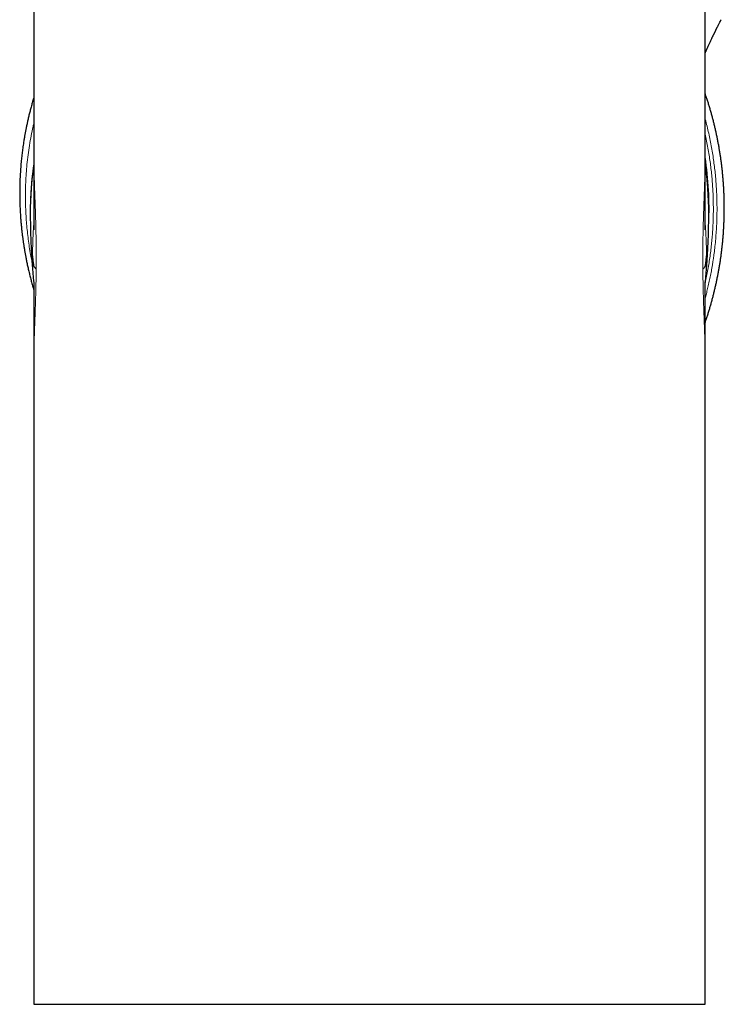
# Model space of a CAD drawing. Header units: millimetres. Extents: x 8 to 701, y 12 to 648.
# Tile 203 of 205: x 514 to 562, y 397 to 465. Entities that reach past the tile are written whole.
import ezdxf

# ---------------------------------------------------------------- set-up
doc = ezdxf.new("R2010")
doc.units = ezdxf.units.MM

msp = doc.modelspace()

# ---------------------------------------------------------------- linework, layer by layer
at = {"color": 7, "linetype": 'Continuous', "lineweight": 30}
for p, q in [((514.586, 494.2), (514.586, 455.164)), ((560.586, 455.164), (560.586, 494.2)), ((514.586, 455.164), (514.586, 455.14)), ((560.586, 455.128), (560.586, 455.164)), ((514.586, 441.499), (514.586, 397.2)), ((560.586, 397.2), (560.586, 441.499)), ((514.586, 397.2), (537.586, 397.2)), ((537.586, 397.2), (560.586, 397.2))]:
    msp.add_line(p, q, dxfattribs=at)
at = {"color": 252, "linetype": 'Continuous', "lineweight": 0}
for p, q in [((514.586, 455.14), (514.586, 455.095)), ((560.586, 455.095), (560.586, 455.128))]:
    msp.add_line(p, q, dxfattribs=at)
at = {"color": 7, "linetype": 'Continuous', "lineweight": 30}
for centre, start, end in [((537.411, 451.429), 171.58739, 180.14917), ((537.761, 451.429), 359.85088, 8.41056)]:
    msp.add_arc(centre, 23.075, start, end, dxfattribs=at)
at = {"color": 252, "linetype": 'Continuous', "lineweight": 0}
msp.add_arc((537.762, 451.743), 23.092, 357.46287, 8.72342, dxfattribs=at)
at = {"color": 7, "linetype": 'Continuous', "lineweight": 30}
for points, knots in [([(560.586, 462.365), (560.59, 462.374), (560.602, 462.403), (560.623, 462.452), (560.648, 462.513), (560.674, 462.573), (560.699, 462.631), (560.723, 462.687), (560.755, 462.76), (560.794, 462.848), (560.838, 462.948), (560.882, 463.044), (560.926, 463.14), (560.972, 463.239), (561.02, 463.34), (561.059, 463.423), (561.088, 463.484), (561.106, 463.519), (561.12, 463.55), (561.134, 463.578), (561.149, 463.608), (561.167, 463.645), (561.187, 463.687), (561.209, 463.731), (561.231, 463.776), (561.254, 463.822), (561.277, 463.868), (561.298, 463.911), (561.318, 463.95), (561.334, 463.983), (561.349, 464.013), (561.365, 464.044), (561.384, 464.083), (561.409, 464.13), (561.438, 464.188), (561.472, 464.255), (561.511, 464.332), (561.555, 464.418), (561.605, 464.514), (561.649, 464.599), (561.676, 464.653), (561.686, 464.672)], [0, 0, 0, 0, 0.010886, 0.036725, 0.063013, 0.088529, 0.113274, 0.137251, 0.160459, 0.206602, 0.249389, 0.288829, 0.330354, 0.373312, 0.4177, 0.463213, 0.481509, 0.497242, 0.510416, 0.52167, 0.535183, 0.551715, 0.571185, 0.59153, 0.612036, 0.632703, 0.653533, 0.67341, 0.690655, 0.705258, 0.717524, 0.729925, 0.746398, 0.76695, 0.791582, 0.820295, 0.853087, 0.889955, 0.930897, 0.975907, 1, 1, 1, 1]), ([(560.587, 443.911), (560.592, 443.924), (560.625, 444.019), (560.684, 444.198), (560.765, 444.447), (560.843, 444.697), (560.919, 444.948), (560.991, 445.2), (561.061, 445.453), (561.129, 445.707), (561.193, 445.961), (561.255, 446.216), (561.314, 446.471), (561.37, 446.728), (561.423, 446.985), (561.474, 447.242), (561.521, 447.5), (561.566, 447.759), (561.609, 448.018), (561.648, 448.278), (561.684, 448.538), (561.718, 448.798), (561.749, 449.059), (561.777, 449.32), (561.802, 449.582), (561.825, 449.843), (561.844, 450.105), (561.861, 450.368), (561.874, 450.63), (561.885, 450.893), (561.893, 451.155), (561.899, 451.418), (561.901, 451.681), (561.9, 451.944), (561.897, 452.207), (561.891, 452.47), (561.882, 452.733), (561.87, 452.996), (561.855, 453.259), (561.837, 453.521), (561.817, 453.784), (561.793, 454.046), (561.767, 454.308), (561.738, 454.569), (561.706, 454.831), (561.671, 455.092), (561.633, 455.353), (561.592, 455.613), (561.549, 455.873), (561.503, 456.132), (561.453, 456.391), (561.402, 456.65), (561.347, 456.907), (561.289, 457.165), (561.229, 457.421), (561.166, 457.678), (561.1, 457.933), (561.031, 458.188), (560.959, 458.442), (560.885, 458.695), (560.808, 458.947), (560.728, 459.199), (560.654, 459.423), (560.606, 459.563), (560.586, 459.62)], [0, 0, 0, 0, 0.002524, 0.018902, 0.035281, 0.051663, 0.068046, 0.084432, 0.10082, 0.11721, 0.133602, 0.149996, 0.166392, 0.18279, 0.19919, 0.215593, 0.231997, 0.248403, 0.264811, 0.281221, 0.297633, 0.314048, 0.330464, 0.346882, 0.363302, 0.379724, 0.396148, 0.412574, 0.429002, 0.445432, 0.461864, 0.478298, 0.494734, 0.511171, 0.527611, 0.544053, 0.560497, 0.576942, 0.59339, 0.60984, 0.626291, 0.642745, 0.6592, 0.675658, 0.692118, 0.708579, 0.725043, 0.741508, 0.757976, 0.774446, 0.790918, 0.807391, 0.823867, 0.840345, 0.856825, 0.873307, 0.889792, 0.906278, 0.922767, 0.939257, 0.95575, 0.972245, 0.988742, 1, 1, 1, 1]), ([(514.586, 459.358), (514.571, 459.308), (514.525, 459.158), (514.454, 458.91), (514.374, 458.619), (514.3, 458.335), (514.232, 458.059), (514.17, 457.793), (514.113, 457.536), (514.061, 457.289), (514.014, 457.051), (513.971, 456.819), (513.931, 456.594), (513.895, 456.376), (513.863, 456.167), (513.833, 455.967), (513.799, 455.713), (513.76, 455.401), (513.717, 455.001), (513.679, 454.573), (513.648, 454.115), (513.627, 453.666), (513.614, 453.226), (513.61, 452.796), (513.614, 452.394), (513.624, 452.02), (513.637, 451.68), (513.655, 451.357), (513.676, 451.055), (513.699, 450.773), (513.725, 450.498), (513.753, 450.231), (513.783, 449.971), (513.815, 449.72), (513.849, 449.476), (513.884, 449.24), (513.921, 449.01), (513.959, 448.783), (514.001, 448.552), (514.048, 448.302), (514.103, 448.029), (514.167, 447.734), (514.236, 447.431), (514.31, 447.127), (514.388, 446.823), (514.47, 446.521), (514.536, 446.286), (514.577, 446.153), (514.586, 446.122)], [0, 0, 0, 0, 0.012145, 0.0358475, 0.0588454, 0.0811377, 0.1027237, 0.1236031, 0.1434215, 0.162558, 0.1810125, 0.1987854, 0.2161813, 0.2328713, 0.2488559, 0.2641358, 0.2787213, 0.3069881, 0.3354318, 0.3695572, 0.4040036, 0.4387679, 0.4705748, 0.5026377, 0.5349538, 0.5605208, 0.5859862, 0.6107662, 0.6322915, 0.6532503, 0.6736419, 0.6934658, 0.7127216, 0.731409, 0.7495277, 0.7670778, 0.7840591, 0.8007551, 0.8178899, 0.8354994, 0.8568621, 0.8788823, 0.9015593, 0.9248918, 0.9470723, 0.9698129, 0.993119, 1, 1, 1, 1]), ([(514.586, 454.814), (514.584, 454.803), (514.57, 454.708), (514.545, 454.527), (514.512, 454.273), (514.482, 454.018), (514.454, 453.762), (514.43, 453.506), (514.408, 453.25), (514.389, 452.994), (514.373, 452.738), (514.36, 452.481), (514.352, 452.294), (514.349, 452.192), (514.349, 452.176)], [0, 0, 0, 0, 0.0123644, 0.1092529, 0.2061535, 0.3030664, 0.3999914, 0.4969286, 0.5938779, 0.6908393, 0.7878129, 0.8847985, 0.9817963, 1, 1, 1, 1]), ([(514.586, 455.14), (514.586, 455.136), (514.586, 455.124), (514.586, 455.104), (514.586, 455.076), (514.586, 455.044), (514.586, 455.013), (514.586, 454.985), (514.586, 454.96), (514.586, 454.934), (514.586, 454.904), (514.586, 454.865), (514.586, 454.819), (514.586, 454.769), (514.586, 454.717), (514.586, 454.664), (514.586, 454.613), (514.586, 454.565), (514.586, 454.518), (514.586, 454.471), (514.586, 454.419), (514.586, 454.358), (514.586, 454.298), (514.586, 454.243), (514.585, 454.199), (514.585, 454.161), (514.585, 454.129), (514.585, 454.102), (514.585, 454.078), (514.585, 454.052), (514.585, 454.022), (514.585, 453.986), (514.585, 453.947), (514.585, 453.91), (514.585, 453.882), (514.585, 453.861), (514.585, 453.843), (514.585, 453.825), (514.585, 453.805), (514.585, 453.783), (514.585, 453.746), (514.585, 453.694), (514.585, 453.625), (514.585, 453.557), (514.585, 453.49), (514.585, 453.428), (514.585, 453.369), (514.585, 453.309), (514.585, 453.245), (514.584, 453.175), (514.584, 453.1), (514.584, 453.03), (514.584, 452.966), (514.584, 452.911), (514.584, 452.856), (514.584, 452.8), (514.584, 452.745), (514.584, 452.698), (514.584, 452.66), (514.584, 452.632), (514.584, 452.605), (514.584, 452.573), (514.585, 452.531), (514.585, 452.463), (514.585, 452.375), (514.585, 452.272), (514.585, 452.176), (514.585, 452.086), (514.585, 452.008), (514.585, 451.943), (514.585, 451.891), (514.586, 451.844), (514.586, 451.804), (514.586, 451.771), (514.586, 451.74), (514.586, 451.705), (514.586, 451.662), (514.586, 451.61), (514.586, 451.547), (514.587, 451.475), (514.587, 451.395), (514.587, 451.31), (514.587, 451.222), (514.588, 451.132), (514.588, 451.04), (514.588, 450.95), (514.588, 450.861), (514.588, 450.775), (514.588, 450.688), (514.588, 450.605), (514.588, 450.53), (514.588, 450.471), (514.588, 450.427), (514.588, 450.399), (514.588, 450.38), (514.588, 450.371), (514.588, 450.364), (514.588, 450.357), (514.588, 450.35), (514.588, 450.341), (514.588, 450.333), (514.588, 450.326), (514.588, 450.319), (514.588, 450.313), (514.588, 450.309), (514.588, 450.305), (514.587, 450.302), (514.587, 450.3), (514.587, 450.298), (514.587, 450.296), (514.587, 450.293), (514.587, 450.288), (514.587, 450.283), (514.587, 450.278), (514.587, 450.273), (514.587, 450.27), (514.587, 450.27), (514.587, 450.27)], [0, 0, 0, 0, 0.002276, 0.006438, 0.010036, 0.015315, 0.019922, 0.02391, 0.027297, 0.030879, 0.035227, 0.040347, 0.047813, 0.054983, 0.062401, 0.070386, 0.077714, 0.084551, 0.09128, 0.098047, 0.105006, 0.114007, 0.124237, 0.131435, 0.137867, 0.143321, 0.147738, 0.15176, 0.15489, 0.158475, 0.162826, 0.168016, 0.174047, 0.179854, 0.183678, 0.186435, 0.188826, 0.191486, 0.194415, 0.197613, 0.200993, 0.210472, 0.220162, 0.230667, 0.240221, 0.2491, 0.25745, 0.265834, 0.275102, 0.285205, 0.296079, 0.307699, 0.315622, 0.3236, 0.331632, 0.339719, 0.34786, 0.355311, 0.360177, 0.364172, 0.367519, 0.372038, 0.378131, 0.385798, 0.401477, 0.416321, 0.430273, 0.443333, 0.455406, 0.463911, 0.471542, 0.478297, 0.484173, 0.488982, 0.492682, 0.497577, 0.503831, 0.51145, 0.52044, 0.531032, 0.543007, 0.55555, 0.5684, 0.581566, 0.59505, 0.608854, 0.621323, 0.634044, 0.647021, 0.659716, 0.670749, 0.680042, 0.685866, 0.690705, 0.69268, 0.694193, 0.695245, 0.69592, 0.697422, 0.700523, 0.704788, 0.710255, 0.716967, 0.724943, 0.734194, 0.744726, 0.756547, 0.772075, 0.787904, 0.803444, 0.818693, 0.852382, 0.884544, 0.915174, 0.945034, 0.974685, 1, 1, 1, 1]), ([(560.586, 450.27), (560.586, 450.27), (560.586, 450.27), (560.586, 450.271), (560.586, 450.271), (560.586, 450.272), (560.586, 450.274), (560.586, 450.276), (560.586, 450.28), (560.585, 450.284), (560.585, 450.289), (560.585, 450.296), (560.585, 450.304), (560.585, 450.312), (560.585, 450.318), (560.585, 450.323), (560.585, 450.326), (560.585, 450.329), (560.585, 450.332), (560.585, 450.335), (560.585, 450.339), (560.585, 450.344), (560.585, 450.35), (560.585, 450.357), (560.585, 450.365), (560.585, 450.373), (560.585, 450.382), (560.585, 450.392), (560.585, 450.408), (560.585, 450.431), (560.585, 450.463), (560.585, 450.5), (560.585, 450.539), (560.585, 450.579), (560.584, 450.62), (560.584, 450.661), (560.584, 450.733), (560.585, 450.838), (560.585, 450.984), (560.585, 451.144), (560.586, 451.319), (560.586, 451.457), (560.586, 451.557), (560.586, 451.615), (560.587, 451.666), (560.587, 451.708), (560.587, 451.738), (560.587, 451.758), (560.587, 451.774), (560.587, 451.793), (560.587, 451.821), (560.587, 451.855), (560.587, 451.895), (560.587, 451.938), (560.587, 451.983), (560.587, 452.028), (560.588, 452.071), (560.588, 452.13), (560.588, 452.202), (560.588, 452.286), (560.588, 452.367), (560.588, 452.448), (560.588, 452.514), (560.588, 452.564), (560.588, 452.595), (560.588, 452.622), (560.588, 452.642), (560.588, 452.659), (560.588, 452.677), (560.588, 452.701), (560.588, 452.734), (560.588, 452.774), (560.588, 452.821), (560.588, 452.889), (560.588, 452.979), (560.588, 453.067), (560.588, 453.136), (560.588, 453.184), (560.588, 453.229), (560.588, 453.267), (560.588, 453.297), (560.588, 453.323), (560.588, 453.349), (560.588, 453.381), (560.588, 453.418), (560.588, 453.457), (560.588, 453.495), (560.588, 453.531), (560.588, 453.561), (560.588, 453.588), (560.588, 453.615), (560.588, 453.648), (560.588, 453.686), (560.588, 453.727), (560.588, 453.78), (560.588, 453.839), (560.588, 453.904), (560.587, 453.962), (560.587, 454.017), (560.587, 454.074), (560.587, 454.128), (560.587, 454.179), (560.587, 454.224), (560.587, 454.269), (560.587, 454.313), (560.587, 454.354), (560.587, 454.39), (560.587, 454.421), (560.587, 454.45), (560.587, 454.48), (560.587, 454.513), (560.587, 454.55), (560.587, 454.587), (560.587, 454.62), (560.587, 454.651), (560.587, 454.682), (560.587, 454.718), (560.587, 454.754), (560.586, 454.794), (560.586, 454.835), (560.586, 454.876), (560.586, 454.91), (560.586, 454.937), (560.586, 454.958), (560.586, 454.981), (560.586, 455.008), (560.586, 455.041), (560.586, 455.082), (560.586, 455.112), (560.586, 455.128), (560.586, 455.128)], [0, 0, 0, 0, 0.002049, 0.01302, 0.023066, 0.032216, 0.041471, 0.055761, 0.071307, 0.088107, 0.106158, 0.125447, 0.149984, 0.175773, 0.202809, 0.212191, 0.221714, 0.231377, 0.24118, 0.250707, 0.259015, 0.266077, 0.271878, 0.276484, 0.279941, 0.28236, 0.283274, 0.284748, 0.286959, 0.290715, 0.295614, 0.301508, 0.307597, 0.313762, 0.320003, 0.326319, 0.332712, 0.353299, 0.374633, 0.400607, 0.427021, 0.45395, 0.463135, 0.472183, 0.479901, 0.486105, 0.490795, 0.493417, 0.495244, 0.497971, 0.502104, 0.507644, 0.513334, 0.519998, 0.526965, 0.533691, 0.540176, 0.546421, 0.560187, 0.572616, 0.584466, 0.596574, 0.609157, 0.614231, 0.619115, 0.623111, 0.626179, 0.628335, 0.630611, 0.634377, 0.639268, 0.645284, 0.652423, 0.660218, 0.676076, 0.692653, 0.699902, 0.707278, 0.714243, 0.71998, 0.724482, 0.727779, 0.731357, 0.736359, 0.742338, 0.748134, 0.753696, 0.759469, 0.764067, 0.767521, 0.77145, 0.776393, 0.782338, 0.788589, 0.794693, 0.805966, 0.815401, 0.823799, 0.831912, 0.84043, 0.849546, 0.856155, 0.863021, 0.869827, 0.876557, 0.882884, 0.88819, 0.893036, 0.896834, 0.901251, 0.906239, 0.911789, 0.917789, 0.922888, 0.92669, 0.931924, 0.936922, 0.942577, 0.948371, 0.954848, 0.961071, 0.966956, 0.969992, 0.973185, 0.976535, 0.980393, 0.985519, 0.991978, 0.999789, 1, 1, 1, 1]), ([(560.825, 452.13), (560.825, 452.145), (560.822, 452.247), (560.815, 452.433), (560.802, 452.69), (560.787, 452.947), (560.768, 453.204), (560.747, 453.461), (560.723, 453.717), (560.696, 453.973), (560.666, 454.229), (560.633, 454.484), (560.607, 454.679), (560.59, 454.788), (560.586, 454.813)], [0, 0, 0, 0, 0.017194, 0.112653, 0.208125, 0.303608, 0.399104, 0.494611, 0.590131, 0.685663, 0.781207, 0.876763, 0.972331, 1, 1, 1, 1]), ([(514.337, 451.369), (514.337, 451.278), (514.338, 451.061), (514.342, 450.718), (514.349, 450.339), (514.359, 449.96), (514.373, 449.581), (514.388, 449.202), (514.407, 448.824), (514.429, 448.446), (514.453, 448.068), (514.481, 447.691), (514.511, 447.314), (514.543, 446.939), (514.568, 446.691), (514.579, 446.567)], [0, 0, 0, 0, 0.056402, 0.135196, 0.213983, 0.292761, 0.37153, 0.450286, 0.52903, 0.607758, 0.686468, 0.765161, 0.843833, 0.922482, 1, 1, 1, 1]), ([(560.593, 446.572), (560.602, 446.657), (560.623, 446.867), (560.652, 447.203), (560.684, 447.58), (560.712, 447.958), (560.737, 448.336), (560.759, 448.714), (560.779, 449.092), (560.796, 449.471), (560.81, 449.85), (560.821, 450.229), (560.829, 450.608), (560.834, 450.988), (560.836, 451.241), (560.836, 451.368), (560.836, 451.369)], [0, 0, 0, 0, 0.053442, 0.132229, 0.211034, 0.289853, 0.368687, 0.447532, 0.526387, 0.60525, 0.684121, 0.762996, 0.841874, 0.920754, 0.999634, 1, 1, 1, 1]), ([(514.573, 446.704), (514.573, 446.704), (514.573, 446.704), (514.573, 446.704), (514.573, 446.703), (514.573, 446.702), (514.574, 446.7), (514.574, 446.698), (514.574, 446.695), (514.574, 446.691), (514.574, 446.686), (514.575, 446.681), (514.575, 446.676), (514.575, 446.671), (514.575, 446.666), (514.576, 446.661), (514.576, 446.657), (514.576, 446.652), (514.576, 446.647), (514.576, 446.641), (514.577, 446.634), (514.577, 446.627), (514.577, 446.62), (514.578, 446.612), (514.578, 446.604), (514.578, 446.597), (514.579, 446.59), (514.579, 446.584), (514.579, 446.579), (514.579, 446.574), (514.579, 446.57), (514.58, 446.565), (514.58, 446.558), (514.58, 446.551), (514.58, 446.543), (514.581, 446.533), (514.581, 446.523), (514.581, 446.512), (514.582, 446.501), (514.582, 446.489), (514.582, 446.477), (514.583, 446.464), (514.583, 446.451), (514.583, 446.439), (514.584, 446.428), (514.584, 446.419), (514.584, 446.411), (514.584, 446.403), (514.584, 446.395), (514.584, 446.386), (514.585, 446.378), (514.585, 446.371), (514.585, 446.364), (514.585, 446.358), (514.585, 446.352), (514.585, 446.347), (514.585, 446.343), (514.585, 446.339), (514.585, 446.335), (514.585, 446.33), (514.585, 446.325), (514.585, 446.32), (514.585, 446.315), (514.585, 446.31), (514.585, 446.306), (514.585, 446.293), (514.585, 446.278), (514.586, 446.266), (514.586, 446.254), (514.586, 446.243), (514.586, 446.233), (514.586, 446.22), (514.586, 446.196), (514.586, 446.162), (514.586, 446.126), (514.586, 446.088), (514.586, 446.051), (514.586, 446.014), (514.586, 445.976), (514.586, 445.933), (514.586, 445.883), (514.586, 445.828), (514.586, 445.772), (514.586, 445.717), (514.586, 445.664), (514.586, 445.613), (514.586, 445.566), (514.586, 445.525), (514.586, 445.495), (514.586, 445.473), (514.586, 445.453), (514.586, 445.428), (514.586, 445.396), (514.586, 445.359), (514.586, 445.319), (514.586, 445.282), (514.586, 445.241), (514.586, 445.198), (514.586, 445.152), (514.586, 445.11), (514.586, 445.057), (514.586, 444.991), (514.586, 444.909), (514.586, 444.823), (514.586, 444.751), (514.586, 444.693), (514.586, 444.653), (514.586, 444.61), (514.586, 444.568), (514.586, 444.53), (514.586, 444.499), (514.586, 444.475), (514.586, 444.452), (514.586, 444.425), (514.586, 444.389), (514.586, 444.346), (514.586, 444.3), (514.586, 444.253), (514.586, 444.207), (514.586, 444.162), (514.586, 444.122), (514.585, 444.088), (514.585, 444.062), (514.585, 444.041), (514.585, 444.021), (514.585, 443.998), (514.585, 443.969), (514.585, 443.935), (514.585, 443.899), (514.585, 443.855), (514.585, 443.805), (514.585, 443.752), (514.585, 443.708), (514.585, 443.673), (514.585, 443.64), (514.585, 443.602), (514.585, 443.559), (514.585, 443.516), (514.585, 443.478), (514.585, 443.445), (514.585, 443.418), (514.585, 443.394), (514.585, 443.369), (514.585, 443.34), (514.585, 443.305), (514.585, 443.268), (514.585, 443.231), (514.585, 443.195), (514.585, 443.159), (514.585, 443.122), (514.585, 443.08), (514.586, 443.035), (514.586, 442.993), (514.586, 442.959), (514.586, 442.933), (514.586, 442.911), (514.586, 442.888), (514.586, 442.846), (514.586, 442.787), (514.586, 442.716), (514.586, 442.65), (514.586, 442.587), (514.586, 442.526), (514.586, 442.471), (514.586, 442.42), (514.586, 442.371), (514.586, 442.32), (514.586, 442.271), (514.586, 442.22), (514.586, 442.167), (514.586, 442.115), (514.586, 442.068), (514.586, 442.02), (514.586, 441.973), (514.586, 441.928), (514.586, 441.888), (514.586, 441.855), (514.586, 441.83), (514.586, 441.807), (514.586, 441.781), (514.586, 441.75), (514.586, 441.717), (514.586, 441.69), (514.586, 441.67), (514.586, 441.656), (514.586, 441.639), (514.586, 441.616), (514.586, 441.584), (514.586, 441.543), (514.586, 441.512), (514.586, 441.496)], [0, 0, 0, 0, 0.000339, 0.004129, 0.012899, 0.022118, 0.032421, 0.043701, 0.05527, 0.067007, 0.078374, 0.088911, 0.098644, 0.107744, 0.116515, 0.124965, 0.131379, 0.137735, 0.144835, 0.152805, 0.161645, 0.169675, 0.178308, 0.187544, 0.196774, 0.20512, 0.212574, 0.218786, 0.224208, 0.228838, 0.232914, 0.237385, 0.243791, 0.250997, 0.259003, 0.267809, 0.277414, 0.287623, 0.298591, 0.30949, 0.319815, 0.333568, 0.34615, 0.357563, 0.367809, 0.376888, 0.384263, 0.392366, 0.401197, 0.410756, 0.421139, 0.428424, 0.436093, 0.443885, 0.450832, 0.456844, 0.461922, 0.467001, 0.472777, 0.479367, 0.486763, 0.494424, 0.502023, 0.50956, 0.517042, 0.524557, 0.528364, 0.532152, 0.535463, 0.538214, 0.540407, 0.54234, 0.5456, 0.549455, 0.553406, 0.55729, 0.561002, 0.564745, 0.568528, 0.572731, 0.577581, 0.583087, 0.588816, 0.593972, 0.599036, 0.604009, 0.608822, 0.612828, 0.615869, 0.617451, 0.619161, 0.621564, 0.624659, 0.628437, 0.632321, 0.635952, 0.639331, 0.644133, 0.648334, 0.652341, 0.656332, 0.663597, 0.671495, 0.6798, 0.688597, 0.692375, 0.696305, 0.700387, 0.704614, 0.708433, 0.71143, 0.713682, 0.715467, 0.717993, 0.721478, 0.725833, 0.730368, 0.734849, 0.739274, 0.743645, 0.747925, 0.750887, 0.753396, 0.755453, 0.757109, 0.759202, 0.761979, 0.765432, 0.768966, 0.772369, 0.778125, 0.783423, 0.787741, 0.790941, 0.793481, 0.797219, 0.801746, 0.805851, 0.809615, 0.812825, 0.815465, 0.817393, 0.81966, 0.822502, 0.825915, 0.829642, 0.83323, 0.836673, 0.83997, 0.843462, 0.847509, 0.852099, 0.856347, 0.859524, 0.861899, 0.863775, 0.865974, 0.86854, 0.876002, 0.882984, 0.888944, 0.894925, 0.901048, 0.906553, 0.910813, 0.91571, 0.92088, 0.925348, 0.929893, 0.935678, 0.940462, 0.944881, 0.949413, 0.954339, 0.958502, 0.962521, 0.965707, 0.968057, 0.969866, 0.972364, 0.975404, 0.97872, 0.981889, 0.983328, 0.984521, 0.985911, 0.988152, 0.991249, 0.9952, 1, 1, 1, 1]), ([(560.586, 441.496), (560.586, 441.512), (560.586, 441.541), (560.586, 441.58), (560.586, 441.608), (560.586, 441.631), (560.586, 441.654), (560.586, 441.68), (560.586, 441.706), (560.586, 441.729), (560.586, 441.75), (560.586, 441.774), (560.586, 441.802), (560.586, 441.829), (560.586, 441.852), (560.586, 441.869), (560.586, 441.883), (560.586, 441.898), (560.586, 441.915), (560.586, 441.938), (560.586, 441.967), (560.586, 442.003), (560.587, 442.041), (560.587, 442.081), (560.587, 442.12), (560.587, 442.155), (560.587, 442.192), (560.587, 442.238), (560.587, 442.298), (560.587, 442.368), (560.587, 442.444), (560.587, 442.523), (560.587, 442.613), (560.587, 442.709), (560.587, 442.807), (560.587, 442.893), (560.587, 442.97), (560.587, 443.045), (560.587, 443.123), (560.587, 443.206), (560.587, 443.285), (560.587, 443.359), (560.587, 443.425), (560.587, 443.485), (560.587, 443.542), (560.587, 443.599), (560.587, 443.665), (560.587, 443.739), (560.587, 443.82), (560.587, 443.9), (560.587, 443.974), (560.587, 444.044), (560.587, 444.114), (560.587, 444.19), (560.587, 444.27), (560.587, 444.348), (560.587, 444.421), (560.587, 444.486), (560.587, 444.541), (560.587, 444.589), (560.587, 444.634), (560.587, 444.685), (560.587, 444.745), (560.587, 444.805), (560.587, 444.859), (560.587, 444.903), (560.587, 444.942), (560.587, 444.974), (560.587, 444.999), (560.587, 445.021), (560.587, 445.046), (560.587, 445.079), (560.587, 445.118), (560.587, 445.157), (560.587, 445.195), (560.587, 445.23), (560.586, 445.262), (560.586, 445.307), (560.586, 445.363), (560.586, 445.422), (560.586, 445.471), (560.586, 445.515), (560.586, 445.564), (560.586, 445.616), (560.586, 445.665), (560.586, 445.718), (560.587, 445.773), (560.587, 445.829), (560.587, 445.875), (560.587, 445.91), (560.587, 445.934), (560.587, 445.955), (560.587, 445.975), (560.587, 446.006), (560.587, 446.049), (560.587, 446.094), (560.587, 446.133), (560.587, 446.163), (560.587, 446.188), (560.587, 446.21), (560.587, 446.227), (560.587, 446.24), (560.587, 446.249), (560.587, 446.254), (560.587, 446.256), (560.587, 446.257), (560.587, 446.259), (560.587, 446.26), (560.587, 446.263), (560.587, 446.267), (560.587, 446.272), (560.587, 446.278), (560.587, 446.284), (560.587, 446.29), (560.587, 446.297), (560.587, 446.304), (560.587, 446.309), (560.587, 446.314), (560.587, 446.317), (560.587, 446.319), (560.587, 446.322), (560.587, 446.325), (560.587, 446.328), (560.587, 446.332), (560.587, 446.337), (560.588, 446.342), (560.588, 446.346), (560.588, 446.35), (560.588, 446.353), (560.588, 446.357), (560.588, 446.361), (560.588, 446.366), (560.588, 446.372), (560.588, 446.378), (560.588, 446.384), (560.588, 446.389), (560.588, 446.394), (560.588, 446.398), (560.588, 446.401), (560.589, 446.405), (560.589, 446.411), (560.589, 446.417), (560.589, 446.426), (560.589, 446.435), (560.589, 446.445), (560.59, 446.456), (560.59, 446.467), (560.59, 446.481), (560.591, 446.496), (560.591, 446.514), (560.592, 446.53), (560.592, 446.544), (560.593, 446.556), (560.593, 446.568), (560.594, 446.58), (560.594, 446.591), (560.595, 446.602), (560.595, 446.612), (560.595, 446.621), (560.596, 446.628), (560.596, 446.635), (560.596, 446.642), (560.597, 446.649), (560.597, 446.656), (560.597, 446.663), (560.598, 446.669), (560.598, 446.675), (560.598, 446.679), (560.598, 446.683), (560.598, 446.687), (560.599, 446.691), (560.599, 446.694), (560.599, 446.696), (560.599, 446.699), (560.599, 446.7), (560.599, 446.702), (560.599, 446.703), (560.599, 446.703), (560.599, 446.703), (560.599, 446.703)], [0, 0, 0, 0, 0.004749, 0.008463, 0.011138, 0.013052, 0.015075, 0.017776, 0.020429, 0.022631, 0.024434, 0.026623, 0.02945, 0.032537, 0.034678, 0.03611, 0.037363, 0.038804, 0.040434, 0.042254, 0.045406, 0.048853, 0.052522, 0.056418, 0.060456, 0.063934, 0.066704, 0.071266, 0.077127, 0.084059, 0.091468, 0.099096, 0.106999, 0.117587, 0.126956, 0.135204, 0.142473, 0.149271, 0.157011, 0.164906, 0.173145, 0.179939, 0.186367, 0.19218, 0.197441, 0.202814, 0.208747, 0.216363, 0.224291, 0.232195, 0.239528, 0.245769, 0.252448, 0.259811, 0.267877, 0.27562, 0.282632, 0.288868, 0.294618, 0.298615, 0.302757, 0.307575, 0.313453, 0.320396, 0.324762, 0.329267, 0.333104, 0.336184, 0.338504, 0.340232, 0.34258, 0.345794, 0.349775, 0.353683, 0.357321, 0.360689, 0.363786, 0.366611, 0.373588, 0.380218, 0.383544, 0.387777, 0.392894, 0.397959, 0.402705, 0.407128, 0.413426, 0.418909, 0.423498, 0.426692, 0.429227, 0.430734, 0.432799, 0.435488, 0.440422, 0.446205, 0.449411, 0.452519, 0.455402, 0.458111, 0.460693, 0.462762, 0.464132, 0.46456, 0.464713, 0.464828, 0.46493, 0.465054, 0.465403, 0.46658, 0.468751, 0.471823, 0.475802, 0.480661, 0.485505, 0.491194, 0.496142, 0.500347, 0.50403, 0.507222, 0.510804, 0.514813, 0.519252, 0.525535, 0.532445, 0.538935, 0.544656, 0.549609, 0.553793, 0.557535, 0.562635, 0.568617, 0.575482, 0.58291, 0.589625, 0.595494, 0.600252, 0.604257, 0.607947, 0.612069, 0.616635, 0.623936, 0.632148, 0.64127, 0.651303, 0.662017, 0.672524, 0.682737, 0.700697, 0.717666, 0.733642, 0.745284, 0.756951, 0.76873, 0.780621, 0.792623, 0.804585, 0.815857, 0.825096, 0.833751, 0.842229, 0.851376, 0.861218, 0.871755, 0.882652, 0.893149, 0.902207, 0.910917, 0.919328, 0.92775, 0.936238, 0.944793, 0.9539, 0.962073, 0.971089, 0.980946, 0.991625, 0.99876, 1, 1, 1, 1])]:
    msp.add_open_spline(points, degree=3, knots=knots, dxfattribs=at)
at = {"color": 252, "linetype": 'Continuous', "lineweight": 0}
for points, knots in [([(514.453, 448.084), (514.429, 448.204), (514.37, 448.499), (514.29, 448.969), (514.213, 449.494), (514.148, 450.017), (514.095, 450.541), (514.051, 451.096), (514.02, 451.68), (514.004, 452.297), (514.005, 452.911), (514.023, 453.525), (514.058, 454.137), (514.11, 454.765), (514.183, 455.407), (514.277, 456.062), (514.392, 456.713), (514.495, 457.228), (514.567, 457.523), (514.586, 457.605)], [0, 0, 0, 0, 0.037195, 0.092062, 0.146136, 0.20042, 0.25494, 0.308852, 0.372947, 0.437011, 0.501084, 0.565206, 0.629418, 0.693758, 0.76361, 0.833448, 0.903321, 0.973279, 1, 1, 1, 1]), ([(560.586, 457.871), (560.588, 457.865), (560.635, 457.699), (560.717, 457.371), (560.831, 456.887), (560.935, 456.402), (561.028, 455.914), (561.109, 455.434), (561.179, 454.962), (561.239, 454.497), (561.289, 454.031), (561.33, 453.567), (561.363, 453.088), (561.387, 452.593), (561.4, 452.081), (561.402, 451.568), (561.393, 451.056), (561.373, 450.545), (561.342, 450.033), (561.3, 449.522), (561.257, 449.107), (561.218, 448.787), (561.189, 448.564), (561.158, 448.341), (561.125, 448.118), (561.09, 447.896), (561.052, 447.674), (561.002, 447.391), (560.936, 447.048), (560.851, 446.645), (560.762, 446.257), (560.674, 445.899), (560.614, 445.676), (560.586, 445.571)], [0, 0, 0, 0, 0.0015499, 0.0415315, 0.0814624, 0.1213599, 0.1612419, 0.2011258, 0.2387484, 0.2764032, 0.3141048, 0.3517053, 0.3887081, 0.4299413, 0.471125, 0.5122785, 0.5534211, 0.5945722, 0.6357512, 0.6769772, 0.7182695, 0.7364047, 0.7545249, 0.7726316, 0.7907266, 0.8088114, 0.8268877, 0.8449571, 0.8780714, 0.9111781, 0.9442872, 0.9738593, 1, 1, 1, 1]), ([(560.586, 456.821), (560.62, 456.667), (560.688, 456.353), (560.779, 455.876), (560.86, 455.401), (560.929, 454.934), (560.988, 454.474), (561.038, 454.013), (561.079, 453.554), (561.11, 453.098), (561.133, 452.644), (561.146, 452.19), (561.151, 451.736), (561.147, 451.282), (561.136, 450.905), (561.123, 450.606), (561.111, 450.383), (561.098, 450.161), (561.082, 449.938), (561.063, 449.715), (561.043, 449.493), (561.021, 449.27), (560.988, 448.968), (560.94, 448.587), (560.873, 448.128), (560.798, 447.67), (560.712, 447.215), (560.649, 446.897), (560.611, 446.732), (560.608, 446.718)], [0, 0, 0, 0, 0.046496, 0.094693, 0.142896, 0.18837, 0.233887, 0.279465, 0.324916, 0.369617, 0.414256, 0.458848, 0.503412, 0.547963, 0.592519, 0.614406, 0.6363, 0.658203, 0.680118, 0.702045, 0.723988, 0.745947, 0.767925, 0.813546, 0.859102, 0.90461, 0.950089, 0.995556, 1, 1, 1, 1]), ([(514.586, 455.095), (514.587, 455.022), (514.587, 454.875), (514.59, 454.649), (514.595, 454.418), (514.6, 454.181), (514.607, 453.94), (514.614, 453.693), (514.623, 453.429), (514.632, 453.147), (514.643, 452.846), (514.654, 452.541), (514.665, 452.232), (514.676, 451.917), (514.686, 451.613), (514.695, 451.322), (514.704, 451.043), (514.711, 450.763), (514.718, 450.482), (514.725, 450.199), (514.73, 449.914), (514.736, 449.61), (514.74, 449.288), (514.743, 448.949), (514.745, 448.61), (514.745, 448.271), (514.745, 447.932), (514.743, 447.706), (514.742, 447.593)], [0, 0, 0, 0, 0.036134, 0.072198, 0.108222, 0.144236, 0.180272, 0.216361, 0.252532, 0.294189, 0.33575, 0.377262, 0.418773, 0.460328, 0.501975, 0.53763, 0.573183, 0.608664, 0.644101, 0.679524, 0.714963, 0.750448, 0.792256, 0.833912, 0.875465, 0.916964, 0.958459, 1, 1, 1, 1]), ([(560.431, 447.593), (560.43, 447.706), (560.428, 447.932), (560.427, 448.271), (560.428, 448.61), (560.43, 448.949), (560.433, 449.288), (560.437, 449.626), (560.443, 449.961), (560.45, 450.293), (560.458, 450.623), (560.466, 450.95), (560.476, 451.275), (560.486, 451.583), (560.495, 451.871), (560.505, 452.142), (560.514, 452.409), (560.523, 452.672), (560.533, 452.932), (560.542, 453.189), (560.551, 453.457), (560.56, 453.735), (560.568, 454.021), (560.575, 454.301), (560.581, 454.573), (560.585, 454.839), (560.586, 455.009), (560.586, 455.095)], [0, 0, 0, 0, 0.041538, 0.083032, 0.12453, 0.166083, 0.207741, 0.249553, 0.290942, 0.332277, 0.373605, 0.414975, 0.456432, 0.498024, 0.533726, 0.569356, 0.604945, 0.640521, 0.676114, 0.711755, 0.747471, 0.789659, 0.831743, 0.87377, 0.915789, 0.95785, 1, 1, 1, 1]), ([(514.588, 450.778), (514.584, 450.728), (514.574, 450.607), (514.56, 450.409), (514.545, 450.187), (514.532, 449.963), (514.521, 449.735), (514.512, 449.505), (514.505, 449.271), (514.499, 449.034), (514.496, 448.796), (514.496, 448.636), (514.496, 448.556)], [0, 0, 0, 0, 0.074602, 0.179439, 0.284318, 0.386636, 0.488771, 0.590957, 0.693456, 0.795772, 0.897874, 1, 1, 1, 1]), ([(560.585, 450.778), (560.589, 450.728), (560.598, 450.607), (560.613, 450.409), (560.627, 450.187), (560.64, 449.963), (560.651, 449.736), (560.661, 449.505), (560.668, 449.271), (560.673, 449.034), (560.676, 448.796), (560.677, 448.636), (560.677, 448.556)], [0, 0, 0, 0, 0.074447, 0.179302, 0.284214, 0.38653, 0.488675, 0.590887, 0.693407, 0.795732, 0.89785, 1, 1, 1, 1]), ([(514.496, 448.556), (514.51, 448.431), (514.527, 448.274), (514.551, 448.086), (514.563, 447.992), (514.576, 447.897), (514.584, 447.835), (514.588, 447.803)], [0, 0, 0, 0, 0.5, 0.624999, 0.749998, 0.874998, 1, 1, 1, 1]), ([(514.577, 446.633), (514.573, 446.679), (514.563, 446.796), (514.549, 446.988), (514.535, 447.207), (514.523, 447.43), (514.514, 447.654), (514.506, 447.879), (514.5, 448.105), (514.497, 448.331), (514.496, 448.481), (514.496, 448.556)], [0, 0, 0, 0, 0.074451, 0.19, 0.305469, 0.421092, 0.537371, 0.653161, 0.768702, 0.884235, 1, 1, 1, 1]), ([(560.677, 448.556), (560.663, 448.431), (560.645, 448.274), (560.622, 448.086), (560.609, 447.992), (560.597, 447.897), (560.589, 447.835), (560.585, 447.803)], [0, 0, 0, 0, 0.5, 0.624999, 0.749998, 0.874998, 1, 1, 1, 1]), ([(560.596, 446.633), (560.6, 446.679), (560.61, 446.796), (560.623, 446.988), (560.637, 447.207), (560.649, 447.43), (560.659, 447.654), (560.667, 447.879), (560.672, 448.105), (560.676, 448.331), (560.676, 448.481), (560.677, 448.556)], [0, 0, 0, 0, 0.074471, 0.19002, 0.305482, 0.42109, 0.537377, 0.653172, 0.768714, 0.884243, 1, 1, 1, 1]), ([(514.742, 447.593), (514.741, 447.476), (514.739, 447.242), (514.733, 446.892), (514.727, 446.543), (514.719, 446.197), (514.711, 445.852), (514.701, 445.517), (514.691, 445.192), (514.681, 444.878), (514.67, 444.567), (514.66, 444.261), (514.648, 443.952), (514.637, 443.642), (514.627, 443.333), (514.616, 443.031), (514.607, 442.736), (514.6, 442.448), (514.593, 442.173), (514.589, 441.91), (514.587, 441.687), (514.587, 441.552), (514.587, 441.499)], [0, 0, 0, 0, 0.052019, 0.103999, 0.156006, 0.208105, 0.260363, 0.312633, 0.361754, 0.410813, 0.459865, 0.508965, 0.558166, 0.610462, 0.662529, 0.714432, 0.766234, 0.818001, 0.869797, 0.918718, 0.967776, 1, 1, 1, 1]), ([(514.588, 447.803), (514.59, 447.792), (514.595, 447.768), (514.61, 447.733), (514.633, 447.698), (514.662, 447.663), (514.698, 447.628), (514.727, 447.605), (514.742, 447.593)], [0, 0, 0, 0, 0.166663, 0.333329, 0.5, 0.666668, 0.833334, 1, 1, 1, 1]), ([(560.585, 447.803), (560.583, 447.792), (560.578, 447.768), (560.562, 447.733), (560.54, 447.698), (560.511, 447.663), (560.475, 447.628), (560.445, 447.605), (560.431, 447.593)], [0, 0, 0, 0, 0.166663, 0.333329, 0.5, 0.666668, 0.833334, 1, 1, 1, 1]), ([(560.586, 441.499), (560.586, 441.567), (560.586, 441.722), (560.583, 441.972), (560.578, 442.247), (560.571, 442.524), (560.563, 442.803), (560.555, 443.082), (560.545, 443.368), (560.535, 443.66), (560.524, 443.964), (560.512, 444.279), (560.501, 444.605), (560.49, 444.934), (560.479, 445.269), (560.469, 445.608), (560.46, 445.944), (560.451, 446.276), (560.444, 446.603), (560.439, 446.932), (560.434, 447.262), (560.432, 447.483), (560.431, 447.593)], [0, 0, 0, 0, 0.041184, 0.093178, 0.145033, 0.196812, 0.245622, 0.294477, 0.343431, 0.392538, 0.441853, 0.494025, 0.546089, 0.59811, 0.650152, 0.70228, 0.754593, 0.803817, 0.852915, 0.901941, 0.950951, 1, 1, 1, 1])]:
    msp.add_open_spline(points, degree=3, knots=knots, dxfattribs=at)

doc.saveas('drawing.dxf')
